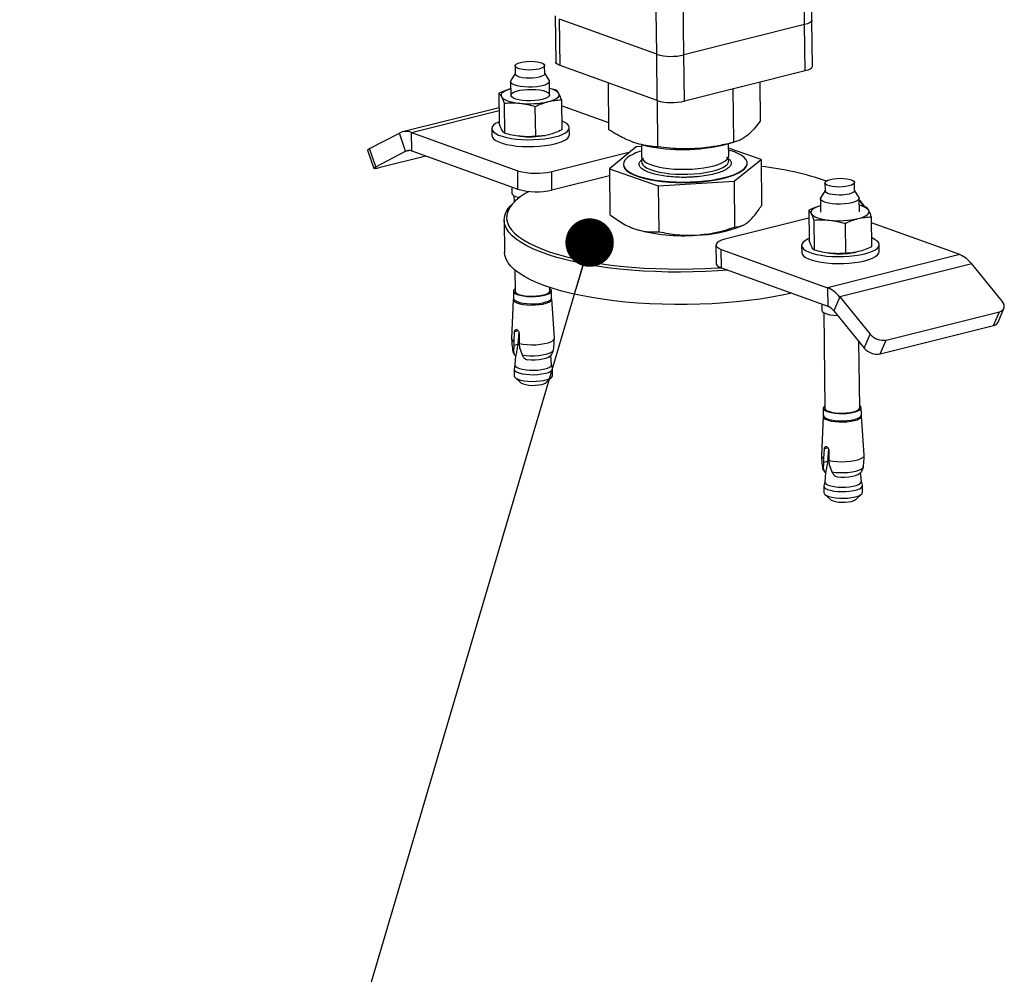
# Model space of a CAD drawing. Header units: millimetres. Extents: x 0 to 841, y 0 to 594.
# Tile 45 of 177: x 283 to 304, y 30 to 49. Entities that reach past the tile are written whole.
import ezdxf

# ---------------------------------------------------------------- set-up
doc = ezdxf.new("R2010")
doc.units = ezdxf.units.MM
doc.layers.add('NOTES', color=6, linetype='Continuous')
doc.layers.add('TRAIT-FORT', color=4, linetype='Continuous', lineweight=25)
doc.dimstyles.new('SLDDIMSTYLE2', dxfattribs={"dimtxt": 0.18, "dimasz": 1, "dimexe": 0, "dimexo": 0.0625, "dimgap": 0, "dimtad": 0, "dimtih": 1, "dimtoh": 1, "dimdec": 0, "dimrnd": 1e-09, "dimzin": 0, "dimdsep": 46, "dimtxsty": 'Standard', "dimblk1": 'DOT', "dimblk2": 'DOT', "dimsah": 1, "dimcen": 0.09, "dimadec": 0, "dimazin": 0, "dimtfac": 1, "dimtdec": 0, "dimtofl": 0, "dimtmove": 0, "dimatfit": 3, "dimldrblk": 'DOT', "dimfxl": 1, "dimfrac": 2, "dimtolj": 1, "dimtzin": 0, "dimarcsym": 0})

# ---------------------------------------------------------------- blocks, each defined once
blk = doc.blocks.new('_Dot')
at = {"color": 0, "linetype": 'ByBlock', "lineweight": -2}
blk.add_line((-0.5, 0), (-1, 0), dxfattribs=at)
at = {"color": 0, "linetype": 'ByBlock', "const_width": 0.5}
blk.add_lwpolyline([(-0.25, 0, 1), (0.25, 0, 1)], format="xyb", close=True, dxfattribs=at)

msp = doc.modelspace()

# ---------------------------------------------------------------- linework, layer by layer
at = {"layer": 'TRAIT-FORT', "color": 4, "linetype": 'Continuous', "lineweight": 25}
for p, q in [((299.629, 49.103), (299.315, 76.473)), ((299.778, 49.198), (299.466, 76.465)), ((297.136, 48.479), (296.822, 75.842)), ((294.479, 49.287), (294.49, 48.332)), ((296.574, 48.491), (294.568, 49.213)), ((294.579, 48.259), (294.568, 49.213)), ((296.574, 48.491), (296.563, 49.389)), ((299.789, 48.243), (299.778, 49.198)), ((299.629, 49.103), (297.136, 48.479)), ((299.64, 48.148), (299.629, 49.103)), ((296.585, 47.537), (296.574, 48.491)), ((297.147, 47.525), (297.136, 48.479)), ((293.651, 48.253), (293.653, 48.086)), ((294.263, 48.093), (294.261, 48.26)), ((296.585, 47.537), (294.579, 48.259)), ((293.653, 48.094), (293.566, 47.948)), ((294.353, 47.958), (294.263, 48.101)), ((299.64, 48.148), (297.147, 47.525)), ((293.56, 47.927), (293.563, 47.645)), ((294.363, 47.655), (294.36, 47.936)), ((294.503, 47.753), (294.362, 47.789)), ((295.589, 46.935), (295.577, 47.899)), ((298.164, 46.675), (298.151, 47.776)), ((298.72, 47.124), (298.711, 47.916)), ((293.318, 47.686), (293.325, 47.067)), ((293.321, 47.389), (291.327, 46.891)), ((293.424, 47.483), (293.431, 46.864)), ((294.077, 46.797), (294.069, 47.416)), ((294.609, 47.551), (294.616, 46.932)), ((295.587, 47.075), (294.611, 47.426)), ((296.599, 46.58), (296.588, 47.536)), ((291.512, 46.878), (293.322, 47.331)), ((293.171, 46.958), (293.173, 46.815)), ((294.773, 46.833), (294.771, 46.977)), ((290.649, 46.544), (291.263, 46.866)), ((291.392, 46.49), (291.263, 46.866)), ((291.512, 46.878), (293.706, 46.089)), ((291.517, 46.496), (291.512, 46.878)), ((294.269, 46.815), (294.272, 46.816)), ((296.154, 46.58), (295.598, 46.131)), ((296.259, 46.586), (296.154, 46.58)), ((296.259, 46.629), (296.262, 46.376)), ((296.268, 46.625), (296.358, 46.604)), ((297.961, 46.622), (298.167, 46.676)), ((298.062, 46.397), (298.059, 46.648)), ((298.729, 46.32), (298.06, 46.555)), ((290.607, 46.511), (290.736, 46.135)), ((290.778, 46.168), (290.649, 46.544)), ((290.778, 46.168), (291.392, 46.49)), ((291.812, 46.39), (290.838, 46.146)), ((291.392, 46.49), (291.458, 46.507)), ((291.517, 46.496), (293.711, 45.707)), ((294.409, 46.073), (296.027, 46.478)), ((295.886, 46.221), (295.886, 46.211)), ((298.173, 45.871), (298.729, 46.32)), ((298.441, 46.24), (298.441, 46.25)), ((298.729, 46.32), (298.74, 45.373)), ((293.711, 45.707), (293.706, 46.089)), ((294.413, 45.692), (294.409, 46.073)), ((294.413, 45.692), (295.599, 45.988)), ((295.598, 46.131), (296.608, 45.777)), ((295.598, 46.131), (295.609, 45.184)), ((293.585, 45.752), (293.586, 45.627)), ((296.608, 45.777), (298.173, 45.871)), ((296.608, 45.777), (296.619, 44.83)), ((298.173, 45.871), (298.184, 44.924)), ((300.047, 45.839), (300.049, 45.672)), ((300.659, 45.679), (300.657, 45.846)), ((293.627, 45.575), (293.629, 45.439)), ((300.049, 45.68), (299.962, 45.535)), ((300.749, 45.544), (300.659, 45.687)), ((293.657, 45.465), (293.61, 45.421)), ((299.956, 45.513), (299.959, 45.232)), ((300.759, 45.241), (300.756, 45.523)), ((300.899, 45.34), (300.757, 45.375)), ((299.713, 45.273), (299.72, 44.654)), ((301.005, 45.137), (301.012, 44.518)), ((293.427, 45.071), (293.434, 44.402)), ((296.013, 44.93), (296.021, 44.927)), ((296.021, 44.927), (296.115, 44.89)), ((299.715, 45.108), (297.984, 44.675)), ((298.335, 44.953), (298.361, 44.966)), ((299.819, 45.07), (299.826, 44.451)), ((300.465, 45.002), (300.472, 44.383)), ((302.829, 44.357), (301.006, 45.013)), ((297.798, 44.556), (297.802, 44.174)), ((299.567, 44.545), (299.568, 44.402)), ((301.168, 44.42), (301.167, 44.563)), ((297.908, 44.464), (300.102, 43.675)), ((297.912, 44.083), (297.908, 44.464)), ((302.829, 44.357), (300.102, 43.675)), ((300.664, 44.402), (300.668, 44.403)), ((303.08, 44.165), (300.353, 43.483)), ((303.707, 43.396), (303.08, 44.165)), ((293.645, 44.039), (293.65, 43.603)), ((297.912, 44.083), (300.106, 43.293)), ((293.617, 43.603), (293.619, 43.455)), ((294.37, 43.612), (294.369, 43.678)), ((294.404, 43.464), (294.402, 43.612)), ((300.102, 43.675), (300.106, 43.293)), ((293.614, 43.433), (293.579, 42.626)), ((294.463, 42.636), (294.409, 43.442)), ((299.981, 43.338), (299.982, 43.213)), ((300.353, 43.483), (300.232, 43.197)), ((300.353, 43.483), (300.98, 42.714)), ((300.023, 43.162), (300.045, 41.19)), ((300.232, 43.197), (300.859, 42.428)), ((301.312, 42.595), (303.649, 43.179)), ((303.528, 42.893), (303.649, 43.179)), ((303.621, 42.964), (303.742, 43.249)), ((301.19, 42.309), (303.528, 42.893)), ((293.63, 42.563), (293.641, 42.763)), ((293.716, 42.782), (293.641, 42.763)), ((293.726, 42.761), (293.707, 42.5)), ((293.733, 42.73), (293.735, 42.525)), ((300.859, 42.428), (300.98, 42.714)), ((293.625, 42.35), (293.632, 42.481)), ((293.632, 42.481), (293.63, 42.563)), ((293.707, 42.5), (293.632, 42.481)), ((293.735, 42.525), (293.743, 42.441)), ((300.765, 41.198), (300.749, 42.562)), ((301.19, 42.309), (301.312, 42.595)), ((293.651, 42.278), (293.668, 42.282)), ((293.664, 42.27), (293.651, 42.278)), ((293.668, 42.282), (293.664, 42.27)), ((293.743, 42.441), (293.794, 42.289)), ((294.406, 42.092), (294.39, 42.277)), ((293.648, 42.086), (293.631, 42.001)), ((293.66, 42.272), (293.648, 42.083)), ((293.87, 42.199), (293.903, 42.184)), ((294.425, 42.01), (294.405, 42.094)), ((293.631, 41.994), (293.632, 41.856)), ((294.427, 41.865), (294.425, 42.003)), ((293.652, 41.819), (293.772, 41.713)), ((294.29, 41.719), (294.408, 41.828)), ((300.013, 41.189), (300.014, 41.042)), ((300.799, 41.051), (300.798, 41.198)), ((300.009, 41.02), (299.974, 40.212)), ((300.858, 40.222), (300.805, 41.029)), ((300.025, 40.149), (300.037, 40.35)), ((300.112, 40.368), (300.037, 40.35)), ((300.122, 40.347), (300.103, 40.087)), ((300.129, 40.317), (300.131, 40.111)), ((300.021, 39.936), (300.027, 40.068)), ((300.027, 40.068), (300.025, 40.149)), ((300.103, 40.087), (300.027, 40.068)), ((300.131, 40.111), (300.138, 40.028)), ((300.056, 39.859), (300.044, 39.67)), ((300.047, 39.865), (300.063, 39.869)), ((300.06, 39.856), (300.047, 39.865)), ((300.063, 39.869), (300.06, 39.856)), ((300.138, 40.028), (300.19, 39.875)), ((300.801, 39.678), (300.785, 39.864)), ((300.044, 39.672), (300.027, 39.588)), ((300.266, 39.786), (300.299, 39.77)), ((300.82, 39.597), (300.801, 39.681)), ((300.026, 39.58), (300.028, 39.443)), ((300.823, 39.452), (300.821, 39.589)), ((300.048, 39.406), (300.168, 39.3)), ((300.686, 39.305), (300.803, 39.415))]:
    msp.add_line(p, q, dxfattribs=at)
at = {"layer": 'TRAIT-FORT', "color": 4, "linetype": 'Continuous', "lineweight": 25, "flags": 128}
for points in [[(299.778, 49.198), (299.776, 49.184), (299.76, 49.161), (299.729, 49.139), (299.685, 49.12), (299.629, 49.103)], [(299.778, 49.198), (299.776, 49.184), (299.76, 49.161), (299.729, 49.139), (299.685, 49.12), (299.629, 49.103)], [(293.765, 48.325), (293.828, 48.337), (293.897, 48.345), (293.971, 48.347), (294.043, 48.344), (294.111, 48.336), (294.169, 48.323), (294.215, 48.307), (294.246, 48.287), (294.26, 48.266), (294.257, 48.244), (294.236, 48.223), (294.199, 48.204), (294.148, 48.187), (294.085, 48.175), (294.015, 48.168), (293.942, 48.165), (293.869, 48.168), (293.802, 48.176), (293.743, 48.189), (293.697, 48.206), (293.666, 48.225), (293.652, 48.246), (293.656, 48.268), (293.677, 48.29), (293.714, 48.309), (293.765, 48.325)], [(294.579, 48.259), (294.536, 48.278), (294.507, 48.299), (294.492, 48.322), (294.49, 48.332)], [(299.789, 48.243), (299.787, 48.23), (299.771, 48.207), (299.74, 48.185), (299.696, 48.165), (299.64, 48.148)], [(294.149, 48.02), (294.087, 48.008), (294.017, 48.001), (293.944, 47.998), (293.871, 48.001), (293.804, 48.009), (293.745, 48.022), (293.699, 48.038), (293.668, 48.058), (293.654, 48.079), (293.653, 48.086)], [(294.263, 48.093), (294.259, 48.077), (294.238, 48.056), (294.201, 48.037), (294.149, 48.02)], [(293.562, 47.779), (293.529, 47.769), (293.479, 47.751), (293.437, 47.73), (293.404, 47.709), (293.38, 47.686), (293.367, 47.663), (293.363, 47.64), (293.37, 47.616)], [(294.353, 47.958), (294.358, 47.946), (294.356, 47.92), (294.335, 47.895), (294.297, 47.871), (294.243, 47.85), (294.175, 47.834), (294.098, 47.821), (294.014, 47.814), (293.928, 47.813), (293.843, 47.817), (293.763, 47.826), (293.693, 47.84), (293.635, 47.859), (293.593, 47.881), (293.567, 47.905), (293.56, 47.931), (293.566, 47.948)], [(294.212, 47.56), (294.14, 47.546), (294.059, 47.536), (293.974, 47.532), (293.888, 47.533), (293.806, 47.54), (293.731, 47.552), (293.667, 47.568), (293.617, 47.588), (293.583, 47.611), (293.567, 47.636), (293.569, 47.662), (293.59, 47.687), (293.628, 47.71), (293.682, 47.731), (293.749, 47.748), (293.826, 47.76), (293.91, 47.767), (293.995, 47.768), (294.08, 47.764), (294.159, 47.755), (294.229, 47.741), (294.286, 47.723), (294.328, 47.701), (294.353, 47.677), (294.36, 47.651), (294.349, 47.626), (294.319, 47.601), (294.273, 47.579), (294.212, 47.56)], [(293.37, 47.616), (293.387, 47.594), (293.414, 47.572), (293.45, 47.552), (293.496, 47.533), (293.549, 47.516), (293.609, 47.502), (293.675, 47.49), (293.746, 47.481)], [(294.339, 47.515), (294.397, 47.531), (294.448, 47.55), (294.49, 47.57), (294.523, 47.591), (294.546, 47.614), (294.56, 47.637), (294.563, 47.66), (294.556, 47.684)], [(293.324, 47.101), (293.308, 47.094), (293.249, 47.063), (293.206, 47.029), (293.179, 46.994), (293.171, 46.958), (293.181, 46.923), (293.208, 46.888), (293.252, 46.856), (293.312, 46.826), (293.387, 46.799), (293.475, 46.776), (293.574, 46.757), (293.682, 46.742), (293.796, 46.733), (293.915, 46.729), (294.034, 46.731), (294.152, 46.737), (294.266, 46.749), (294.374, 46.766), (294.473, 46.787)], [(294.473, 46.787), (294.56, 46.812), (294.634, 46.841), (294.693, 46.873), (294.736, 46.906), (294.763, 46.941), (294.771, 46.977), (294.761, 47.012), (294.734, 47.047), (294.69, 47.079), (294.63, 47.11), (294.614, 47.116)], [(293.173, 46.815), (293.173, 46.815), (293.182, 46.78), (293.209, 46.745), (293.254, 46.713), (293.314, 46.682), (293.388, 46.656), (293.476, 46.632), (293.576, 46.613), (293.683, 46.599), (293.798, 46.59), (293.916, 46.586), (294.036, 46.588), (294.154, 46.594), (294.268, 46.606), (294.376, 46.623), (294.474, 46.644)], [(294.474, 46.644), (294.561, 46.669), (294.635, 46.698), (294.695, 46.729), (294.738, 46.763), (294.764, 46.798), (294.773, 46.833)], [(290.607, 46.511), (290.607, 46.513), (290.612, 46.521), (290.626, 46.531), (290.649, 46.544)], [(295.966, 46.356), (295.922, 46.312), (295.895, 46.268), (295.886, 46.223), (295.895, 46.178), (295.921, 46.134), (295.965, 46.091), (296.025, 46.05), (296.102, 46.012), (296.194, 45.977), (296.299, 45.946), (296.417, 45.919), (296.544, 45.896), (296.681, 45.878), (296.824, 45.865), (296.972, 45.857), (297.123, 45.854), (297.274, 45.857), (297.424, 45.865), (297.57, 45.879), (297.71, 45.897), (297.843, 45.92), (297.966, 45.948), (298.078, 45.979), (298.178, 46.014), (298.262, 46.053), (298.332, 46.093), (298.385, 46.136), (298.421, 46.18), (298.439, 46.225), (298.439, 46.27), (298.421, 46.315), (298.386, 46.358), (298.333, 46.4), (298.265, 46.44), (298.18, 46.476), (298.082, 46.509), (298.06, 46.516)], [(296.262, 46.376), (296.263, 46.36), (296.28, 46.324), (296.314, 46.288), (296.363, 46.254), (296.429, 46.223), (296.509, 46.195), (296.602, 46.171), (296.705, 46.151), (296.817, 46.135), (296.936, 46.124), (297.06, 46.119), (297.185, 46.119), (297.31, 46.123), (297.433, 46.133), (297.549, 46.148), (297.658, 46.168), (297.758, 46.192), (297.846, 46.219), (297.921, 46.25), (297.981, 46.284), (298.024, 46.319), (298.052, 46.356), (298.062, 46.393), (298.062, 46.397)], [(296.301, 46.351), (296.278, 46.323), (296.264, 46.285), (296.267, 46.248), (296.288, 46.211), (296.326, 46.176), (296.38, 46.143), (296.449, 46.112), (296.532, 46.085), (296.628, 46.062), (296.734, 46.043), (296.848, 46.028)], [(296.848, 46.028), (296.968, 46.019), (297.092, 46.015), (297.218, 46.016), (297.342, 46.022), (297.463, 46.033), (297.578, 46.05), (297.685, 46.07), (297.782, 46.095), (297.867, 46.124), (297.938, 46.155), (297.994, 46.189), (298.034, 46.225), (298.057, 46.262), (298.063, 46.299), (298.05, 46.337), (298.022, 46.371)], [(290.838, 46.146), (290.803, 46.138), (290.774, 46.133), (290.753, 46.131), (290.74, 46.133), (290.736, 46.137), (290.741, 46.145), (290.756, 46.155), (290.778, 46.168)], [(295.886, 46.211), (295.895, 46.168), (295.921, 46.124), (295.965, 46.081), (296.025, 46.041), (296.103, 46.003), (296.194, 45.968), (296.299, 45.936), (296.417, 45.909), (296.544, 45.886), (296.681, 45.868), (296.824, 45.855), (296.972, 45.847), (297.123, 45.845), (297.275, 45.848), (297.424, 45.856), (297.57, 45.869), (297.71, 45.888), (297.843, 45.911), (297.966, 45.938), (298.078, 45.97), (298.178, 46.005), (298.262, 46.043), (298.332, 46.084), (298.385, 46.126), (298.421, 46.171), (298.439, 46.216), (298.441, 46.24)], [(300.543, 45.774), (300.481, 45.762), (300.411, 45.754), (300.337, 45.752), (300.265, 45.755), (300.198, 45.763), (300.139, 45.775), (300.093, 45.792), (300.062, 45.811), (300.048, 45.833), (300.051, 45.855), (300.072, 45.876), (300.109, 45.895), (300.161, 45.911), (300.223, 45.924), (300.293, 45.931), (300.366, 45.934), (300.439, 45.931), (300.506, 45.923), (300.565, 45.91), (300.611, 45.893), (300.642, 45.874), (300.656, 45.852), (300.653, 45.831), (300.631, 45.809), (300.594, 45.79), (300.543, 45.774)], [(293.941, 45.662), (293.862, 45.617), (293.756, 45.547), (293.667, 45.474), (293.594, 45.401), (293.539, 45.326), (293.501, 45.25), (293.48, 45.174), (293.477, 45.098), (293.492, 45.022), (293.524, 44.947), (293.573, 44.873), (293.64, 44.8), (293.723, 44.729), (293.823, 44.66), (293.939, 44.594), (294.071, 44.53), (294.217, 44.469), (294.377, 44.411), (294.55, 44.357), (294.737, 44.307), (294.934, 44.261), (295.143, 44.219), (295.361, 44.182), (295.588, 44.149), (295.822, 44.122), (296.063, 44.099), (296.309, 44.081), (296.559, 44.068), (296.812, 44.061), (297.067, 44.059), (297.322, 44.062), (297.577, 44.07), (297.83, 44.083), (297.899, 44.088)], [(293.586, 45.627), (293.593, 45.605), (293.619, 45.58), (293.662, 45.558), (293.719, 45.54), (293.739, 45.535)], [(300.606, 45.428), (300.533, 45.413), (300.452, 45.403), (300.367, 45.399), (300.28, 45.4), (300.198, 45.407), (300.122, 45.419), (300.058, 45.435), (300.008, 45.456), (299.973, 45.479), (299.957, 45.504), (299.959, 45.53), (299.962, 45.535)], [(300.659, 45.679), (300.655, 45.663), (300.633, 45.642), (300.596, 45.623), (300.545, 45.607), (300.483, 45.595), (300.413, 45.587), (300.339, 45.585), (300.267, 45.588), (300.199, 45.596), (300.141, 45.608), (300.095, 45.625), (300.064, 45.644), (300.05, 45.666), (300.049, 45.672)], [(300.749, 45.544), (300.755, 45.519), (300.744, 45.493), (300.714, 45.469), (300.667, 45.447), (300.606, 45.428)], [(298.042, 44.036), (297.839, 44.021), (297.583, 44.007), (297.325, 43.999), (297.066, 43.996), (296.808, 43.998), (296.551, 44.006), (296.298, 44.019), (296.048, 44.037), (295.804, 44.06), (295.567, 44.088), (295.337, 44.121), (295.116, 44.159), (294.905, 44.201), (294.704, 44.248), (294.515, 44.299), (294.34, 44.353), (294.177, 44.412), (294.029, 44.473), (293.896, 44.538), (293.779, 44.606), (293.677, 44.676), (293.593, 44.748), (293.525, 44.821), (293.474, 44.897), (293.442, 44.973), (293.427, 45.05), (293.43, 45.127), (293.451, 45.204), (293.49, 45.28), (293.547, 45.356), (293.61, 45.421)], [(299.957, 45.365), (299.925, 45.355), (299.875, 45.337), (299.832, 45.317), (299.799, 45.295), (299.776, 45.273), (299.762, 45.25), (299.759, 45.226), (299.766, 45.203)], [(300.837, 45.357), (300.806, 45.413), (300.756, 45.476)], [(299.766, 45.203), (299.783, 45.18), (299.81, 45.159), (299.846, 45.138), (299.891, 45.12), (299.944, 45.103), (300.005, 45.089), (300.071, 45.077), (300.142, 45.068)], [(300.735, 45.101), (300.793, 45.118), (300.843, 45.136), (300.885, 45.156), (300.918, 45.178), (300.942, 45.2), (300.955, 45.223), (300.959, 45.247), (300.952, 45.27)], [(297.984, 44.675), (297.914, 44.653), (297.859, 44.629), (297.82, 44.602), (297.8, 44.573), (297.8, 44.544), (297.818, 44.515), (297.854, 44.488), (297.908, 44.464)], [(299.72, 44.687), (299.704, 44.68), (299.644, 44.649), (299.601, 44.615), (299.575, 44.58), (299.567, 44.545), (299.576, 44.509), (299.603, 44.475), (299.647, 44.442), (299.708, 44.412), (299.783, 44.385), (299.871, 44.362), (299.969, 44.343), (300.078, 44.329), (300.192, 44.32), (300.31, 44.316), (300.43, 44.317), (300.548, 44.324), (300.662, 44.336), (300.77, 44.352), (300.868, 44.374), (300.955, 44.399), (301.029, 44.428), (301.089, 44.459), (301.132, 44.493), (301.158, 44.528), (301.167, 44.563), (301.157, 44.599), (301.13, 44.633), (301.086, 44.666), (301.026, 44.696), (301.01, 44.702)], [(299.366, 43.56), (299.168, 43.518), (298.944, 43.477), (298.711, 43.441), (298.471, 43.41), (298.225, 43.383), (297.974, 43.362), (297.719, 43.345), (297.462, 43.334), (297.203, 43.329), (296.945, 43.328), (296.687, 43.333), (296.431, 43.343), (296.18, 43.359), (295.933, 43.379), (295.692, 43.405), (295.458, 43.436), (295.233, 43.471), (295.017, 43.511), (294.811, 43.556), (294.616, 43.605), (294.434, 43.657), (294.264, 43.714), (294.109, 43.774), (293.968, 43.837), (293.843, 43.903), (293.733, 43.972), (293.64, 44.043), (293.564, 44.116), (293.505, 44.191), (293.464, 44.266), (293.44, 44.343), (293.434, 44.402)], [(299.568, 44.402), (299.568, 44.401), (299.578, 44.366), (299.605, 44.332), (299.649, 44.299), (299.709, 44.269), (299.784, 44.242), (299.872, 44.219), (299.971, 44.2), (300.079, 44.186), (300.194, 44.176), (300.312, 44.172), (300.431, 44.174), (300.55, 44.181), (300.664, 44.192), (300.771, 44.209), (300.87, 44.23), (300.957, 44.256), (301.031, 44.284), (301.091, 44.316), (301.134, 44.35), (301.16, 44.385), (301.168, 44.42)], [(297.802, 44.174), (297.804, 44.162), (297.822, 44.133), (297.859, 44.107), (297.912, 44.083)], [(293.649, 43.65), (293.628, 43.632), (293.617, 43.607), (293.624, 43.581), (293.649, 43.558), (293.691, 43.536), (293.747, 43.518), (293.816, 43.504), (293.895, 43.495), (293.978, 43.491), (294.063, 43.492), (294.145, 43.499), (294.221, 43.511), (294.287, 43.528), (294.341, 43.548), (294.378, 43.571), (294.399, 43.596), (294.401, 43.621), (294.384, 43.646), (294.369, 43.658)], [(293.65, 43.603), (293.65, 43.603), (293.659, 43.58), (293.686, 43.557), (293.729, 43.537), (293.786, 43.521), (293.855, 43.509), (293.931, 43.502), (294.011, 43.5), (294.091, 43.504), (294.167, 43.513), (294.235, 43.526), (294.292, 43.544), (294.334, 43.565), (294.361, 43.588), (294.37, 43.612)], [(293.614, 43.433), (293.621, 43.409), (293.646, 43.385), (293.688, 43.363), (293.746, 43.345), (293.816, 43.331), (293.895, 43.321), (293.979, 43.317), (294.065, 43.319), (294.149, 43.326), (294.226, 43.338), (294.293, 43.355), (294.347, 43.376), (294.385, 43.399), (294.406, 43.424), (294.409, 43.442)], [(293.619, 43.455), (293.626, 43.434), (293.651, 43.41), (293.692, 43.388), (293.749, 43.37), (293.818, 43.356), (293.896, 43.347), (293.98, 43.343), (294.064, 43.344), (294.147, 43.351), (294.223, 43.363), (294.289, 43.38), (294.342, 43.4), (294.38, 43.423), (294.4, 43.448), (294.404, 43.464)], [(303.649, 43.179), (303.685, 43.192), (303.713, 43.21), (303.734, 43.234), (303.747, 43.263), (303.75, 43.294), (303.745, 43.328), (303.73, 43.362), (303.707, 43.396)], [(299.982, 43.213), (299.983, 43.204), (300, 43.179), (300.034, 43.155), (300.084, 43.135), (300.149, 43.118), (300.224, 43.107), (300.307, 43.1), (300.312, 43.1)], [(293.735, 42.525), (293.813, 42.51), (293.9, 42.501), (293.992, 42.497), (294.085, 42.499), (294.176, 42.507), (294.26, 42.52), (294.333, 42.539), (294.392, 42.561), (294.434, 42.586), (294.458, 42.613), (294.463, 42.636)], [(293.599, 42.388), (293.603, 42.375), (293.625, 42.35)], [(293.794, 42.289), (293.873, 42.278), (293.958, 42.272), (294.046, 42.272), (294.133, 42.277), (294.216, 42.287), (294.29, 42.302), (294.352, 42.321), (294.4, 42.344), (294.433, 42.368), (294.447, 42.394), (294.448, 42.398)], [(293.648, 42.083), (293.649, 42.072), (293.665, 42.048), (293.697, 42.026), (293.745, 42.007), (293.806, 41.991), (293.878, 41.98), (293.956, 41.973), (294.038, 41.972), (294.119, 41.976), (294.195, 41.986), (294.265, 42)], [(294.366, 42.254), (294.334, 42.233), (294.283, 42.214), (294.219, 42.198), (294.145, 42.186), (294.065, 42.18), (293.983, 42.179), (293.903, 42.184)], [(294.265, 42), (294.322, 42.017), (294.367, 42.038), (294.395, 42.062), (294.406, 42.086), (294.406, 42.092)], [(293.631, 42.001), (293.632, 41.984), (293.648, 41.959), (293.682, 41.936), (293.732, 41.916), (293.796, 41.9), (293.871, 41.888), (293.953, 41.881), (294.039, 41.88), (294.124, 41.884), (294.205, 41.894), (294.277, 41.909)], [(294.277, 41.909), (294.338, 41.927), (294.384, 41.949), (294.414, 41.974), (294.425, 41.999), (294.425, 42.01)], [(293.632, 41.856), (293.639, 41.834), (293.665, 41.81), (293.707, 41.788), (293.764, 41.77), (293.834, 41.756), (293.913, 41.746), (293.997, 41.742), (294.083, 41.744), (294.167, 41.751), (294.244, 41.763), (294.311, 41.78), (294.365, 41.8), (294.402, 41.824), (294.423, 41.849), (294.427, 41.865)], [(293.772, 41.713), (293.782, 41.706), (293.819, 41.688), (293.87, 41.674), (293.933, 41.665), (294.002, 41.66), (294.072, 41.662), (294.141, 41.668), (294.202, 41.68)], [(300.045, 41.236), (300.037, 41.23), (300.016, 41.206), (300.014, 41.18), (300.03, 41.156), (300.064, 41.133), (300.113, 41.113), (300.176, 41.097), (300.25, 41.085), (300.331, 41.078), (300.416, 41.077), (300.5, 41.082), (300.58, 41.091), (300.651, 41.105)], [(300.045, 41.19), (300.045, 41.19), (300.055, 41.166), (300.081, 41.144), (300.125, 41.124), (300.182, 41.108), (300.25, 41.096), (300.327, 41.088), (300.407, 41.087), (300.487, 41.09), (300.563, 41.099), (300.631, 41.113)], [(300.631, 41.113), (300.687, 41.13), (300.73, 41.151), (300.756, 41.174), (300.765, 41.198)], [(300.651, 41.105), (300.711, 41.124), (300.757, 41.146), (300.786, 41.17), (300.797, 41.195), (300.79, 41.22), (300.766, 41.244), (300.765, 41.245)], [(300.009, 41.02), (300.011, 41.008), (300.027, 40.983), (300.061, 40.96), (300.111, 40.94), (300.175, 40.923), (300.25, 40.912), (300.332, 40.905), (300.418, 40.904), (300.503, 40.908), (300.584, 40.918), (300.657, 40.932)], [(300.014, 41.042), (300.016, 41.032), (300.032, 41.008), (300.065, 40.985), (300.115, 40.965), (300.178, 40.949), (300.252, 40.937), (300.333, 40.93), (300.417, 40.929), (300.502, 40.934), (300.581, 40.943), (300.653, 40.957)], [(300.653, 40.957), (300.713, 40.976), (300.758, 40.998), (300.788, 41.022), (300.799, 41.047), (300.799, 41.051)], [(300.657, 40.932), (300.717, 40.951), (300.764, 40.973), (300.793, 40.998), (300.805, 41.023), (300.805, 41.029)], [(300.131, 40.111), (300.208, 40.097), (300.295, 40.087), (300.387, 40.083), (300.481, 40.085), (300.572, 40.093), (300.655, 40.107), (300.728, 40.125), (300.787, 40.147), (300.83, 40.173), (300.854, 40.2), (300.858, 40.222)], [(299.995, 39.973), (299.999, 39.961), (300.021, 39.936)], [(300.19, 39.875), (300.269, 39.864), (300.354, 39.858), (300.442, 39.858), (300.529, 39.863), (300.611, 39.873), (300.685, 39.888), (300.748, 39.907), (300.796, 39.93), (300.828, 39.955), (300.843, 39.981), (300.843, 39.984)], [(300.299, 39.77), (300.379, 39.765), (300.461, 39.766), (300.541, 39.773), (300.615, 39.784), (300.679, 39.8), (300.729, 39.82), (300.763, 39.841)], [(300.044, 39.67), (300.05, 39.646), (300.074, 39.623), (300.115, 39.602), (300.17, 39.585), (300.236, 39.571), (300.312, 39.562), (300.392, 39.559), (300.474, 39.56), (300.553, 39.567), (300.627, 39.578), (300.691, 39.594), (300.742, 39.614), (300.778, 39.636), (300.798, 39.66), (300.801, 39.678)], [(300.027, 39.588), (300.026, 39.584), (300.033, 39.558), (300.058, 39.534), (300.101, 39.512), (300.158, 39.494), (300.228, 39.479), (300.307, 39.47), (300.392, 39.466), (300.477, 39.468), (300.561, 39.475), (300.638, 39.487), (300.705, 39.504), (300.759, 39.524), (300.797, 39.548), (300.817, 39.573), (300.82, 39.597)], [(300.028, 39.443), (300.029, 39.433), (300.045, 39.408), (300.079, 39.385), (300.129, 39.365), (300.193, 39.349), (300.268, 39.337), (300.35, 39.33), (300.436, 39.329), (300.521, 39.333), (300.602, 39.343), (300.674, 39.358)], [(300.674, 39.358), (300.735, 39.376), (300.781, 39.398), (300.811, 39.423), (300.823, 39.448), (300.823, 39.452)], [(300.168, 39.3), (300.177, 39.292), (300.214, 39.275), (300.266, 39.261), (300.328, 39.251), (300.397, 39.247), (300.468, 39.248), (300.536, 39.255), (300.597, 39.266), (300.646, 39.282), (300.681, 39.301), (300.686, 39.305)]]:
    msp.add_lwpolyline(points, dxfattribs=at)
at = {"layer": 'TRAIT-FORT', "color": 4, "linetype": 'Continuous', "lineweight": 25}
for centre, radius, start, end in [((296.878, 49.564), 1.115, 254.1443, 283.3619), ((294.311, 47.459), 0.332, 42.4257, 81.1835), ((293.942, 49.274), 1.804, 263.7734, 282.7195), ((296.889, 48.609), 1.115, 254.1443, 283.3619), ((291.401, 46.595), 0.304, 68.5557, 117.0134), ((293.951, 48.67), 1.881, 263.9957, 279.7331), ((297.118, 50.212), 3.687, 258.1043, 283.2128), ((291.461, 46.353), 0.153, 68.7566, 116.802), ((296.51, 45.587), 0.942, 105.4035, 125.2667), ((298.039, 39.946), 6.27, 71.0256, 83.6673), ((294.087, 47.427), 1.392, 254.1241, 283.3838), ((294.091, 47.045), 1.392, 254.1241, 283.3838), ((300.311, 45.002), 0.655, 31.7848, 47.2565), ((300.706, 45.046), 0.333, 42.4416, 81.1943), ((297.346, 47.375), 2.616, 271.2396, 292.209), ((300.337, 46.87), 1.813, 263.8223, 282.6706), ((297.112, 48.325), 3.577, 253.8114, 274.6637), ((300.346, 46.246), 1.872, 263.9821, 279.7883), ((302.603, 43.801), 0.6, 37.2935, 67.9084), ((299.876, 43.119), 0.6, 37.2935, 67.9084), ((299.993, 43.015), 0.3, 37.2992, 67.9092), ((303.505, 43.019), 0.128, 280.0396, 334.1685), ((301.25, 42.942), 0.353, 220.2783, 280.1249), ((293.65, 42.632), 0.0717, 184.8579, 253.6547), ((301.128, 42.657), 0.353, 220.2721, 280.131), ((294.169, 41.873), 0.196, 279.5268, 308.095), ((300.047, 40.219), 0.0732, 185.6461, 252.8664)]:
    msp.add_arc(centre, radius, start, end, dxfattribs=at)
for points, knots in [([(293.562, 47.777), (293.525, 47.767), (293.443, 47.743), (293.363, 47.706), (293.318, 47.686)], [0, 0, 0, 0, 0.44559, 1, 1, 1, 1]), ([(293.318, 47.686), (293.326, 47.678), (293.344, 47.663), (293.362, 47.632), (293.37, 47.616)], [0, 0, 0, 0, 0.4982007, 1, 1, 1, 1]), ([(293.37, 47.616), (293.379, 47.598), (293.397, 47.561), (293.415, 47.509), (293.424, 47.483)], [0, 0, 0, 0, 0.496897, 1, 1, 1, 1]), ([(294.556, 47.684), (294.547, 47.699), (294.53, 47.73), (294.512, 47.745), (294.503, 47.753)], [0, 0, 0, 0, 0.49683, 1, 1, 1, 1]), ([(294.609, 47.551), (294.6, 47.576), (294.583, 47.628), (294.565, 47.665), (294.556, 47.684)], [0, 0, 0, 0, 0.498337, 1, 1, 1, 1]), ([(293.424, 47.483), (293.477, 47.487), (293.584, 47.494), (293.692, 47.485), (293.746, 47.481)], [0, 0, 0, 0, 0.498337, 1, 1, 1, 1]), ([(293.746, 47.481), (293.8, 47.474), (293.909, 47.459), (294.016, 47.43), (294.069, 47.416)], [0, 0, 0, 0, 0.4987836, 1, 1, 1, 1]), ([(294.069, 47.416), (294.114, 47.436), (294.203, 47.476), (294.294, 47.502), (294.339, 47.515)], [0, 0, 0, 0, 0.498171, 1, 1, 1, 1]), ([(294.339, 47.515), (294.384, 47.525), (294.475, 47.544), (294.564, 47.548), (294.609, 47.551)], [0, 0, 0, 0, 0.497842, 1, 1, 1, 1]), ([(293.378, 46.934), (293.369, 46.952), (293.351, 46.99), (293.334, 47.041), (293.325, 47.067)], [0, 0, 0, 0, 0.4987901, 1, 1, 1, 1]), ([(298.72, 47.124), (298.683, 47.075), (298.613, 46.983), (298.51, 46.873), (298.419, 46.795), (298.334, 46.74), (298.251, 46.7), (298.194, 46.684), (298.164, 46.675)], [0, 0, 0, 0, 0.202049, 0.382804, 0.5555, 0.693155, 0.839086, 1, 1, 1, 1]), ([(293.431, 46.864), (293.422, 46.872), (293.405, 46.888), (293.387, 46.919), (293.378, 46.934)], [0, 0, 0, 0, 0.498337, 1, 1, 1, 1]), ([(293.754, 46.799), (293.7, 46.806), (293.592, 46.82), (293.485, 46.85), (293.431, 46.864)], [0, 0, 0, 0, 0.496903, 1, 1, 1, 1]), ([(294.077, 46.797), (294.023, 46.793), (293.917, 46.786), (293.808, 46.795), (293.754, 46.799)], [0, 0, 0, 0, 0.4982007, 1, 1, 1, 1]), ([(294.347, 46.832), (294.302, 46.823), (294.211, 46.803), (294.122, 46.799), (294.077, 46.797)], [0, 0, 0, 0, 0.497713, 1, 1, 1, 1]), ([(294.616, 46.932), (294.572, 46.911), (294.483, 46.871), (294.392, 46.845), (294.347, 46.832)], [0, 0, 0, 0, 0.498035, 1, 1, 1, 1]), ([(296.599, 46.58), (296.531, 46.585), (296.404, 46.595), (296.216, 46.634), (296.05, 46.689), (295.895, 46.757), (295.745, 46.836), (295.642, 46.901), (295.589, 46.935)], [0, 0, 0, 0, 0.202206, 0.382842, 0.555545, 0.693157, 0.838717, 1, 1, 1, 1]), ([(298.164, 46.675), (298.06, 46.65), (297.862, 46.602), (297.572, 46.559), (297.313, 46.539), (297.074, 46.539), (296.841, 46.551), (296.682, 46.57), (296.599, 46.58)], [0, 0, 0, 0, 0.201985, 0.382748, 0.555353, 0.693032, 0.838804, 1, 1, 1, 1]), ([(298.044, 46.348), (298.061, 46.334), (298.09, 46.312), (298.108, 46.279), (298.116, 46.242), (298.107, 46.196), (298.071, 46.162), (298.053, 46.146)], [0, 0, 0, 0, 0.209423, 0.347526, 0.48543, 0.7505, 1, 1, 1, 1]), ([(296.831, 45.967), (296.778, 45.973), (296.668, 45.986), (296.521, 46.018), (296.392, 46.059), (296.293, 46.108), (296.241, 46.154), (296.218, 46.191), (296.21, 46.229), (296.22, 46.274), (296.256, 46.308), (296.274, 46.325)], [0, 0, 0, 0, 0.116294, 0.240118, 0.368347, 0.499818, 0.631302, 0.695709, 0.760022, 0.883642, 1, 1, 1, 1]), ([(298.053, 46.146), (298.03, 46.129), (297.982, 46.096), (297.871, 46.051), (297.729, 46.011), (297.56, 45.98), (297.405, 45.963), (297.278, 45.955), (297.214, 45.953), (297.182, 45.952)], [0, 0, 0, 0, 0.153311, 0.315824, 0.485061, 0.657925, 0.830852, 0.915195, 1, 1, 1, 1]), ([(297.182, 45.952), (297.12, 45.952), (297, 45.952), (296.886, 45.962), (296.831, 45.967)], [0, 0, 0, 0, 0.5152, 1, 1, 1, 1]), ([(298.463, 45.031), (298.51, 45.075), (298.604, 45.163), (298.694, 45.303), (298.74, 45.373)], [0, 0, 0, 0, 0.494269, 1, 1, 1, 1]), ([(299.957, 45.364), (299.921, 45.353), (299.839, 45.33), (299.758, 45.293), (299.713, 45.273)], [0, 0, 0, 0, 0.445891, 1, 1, 1, 1]), ([(300.952, 45.27), (300.943, 45.285), (300.925, 45.316), (300.908, 45.332), (300.899, 45.34)], [0, 0, 0, 0, 0.498316, 1, 1, 1, 1]), ([(295.609, 45.184), (295.691, 45.123), (295.815, 45.032), (295.985, 44.94), (296.072, 44.907), (296.115, 44.89)], [0, 0, 0, 0, 0.495705, 0.74775, 1, 1, 1, 1]), ([(299.713, 45.273), (299.722, 45.265), (299.739, 45.249), (299.757, 45.218), (299.766, 45.203)], [0, 0, 0, 0, 0.4977971, 1, 1, 1, 1]), ([(299.766, 45.203), (299.775, 45.184), (299.793, 45.147), (299.81, 45.096), (299.819, 45.07)], [0, 0, 0, 0, 0.49784, 1, 1, 1, 1]), ([(300.735, 45.101), (300.78, 45.111), (300.87, 45.13), (300.96, 45.135), (301.005, 45.137)], [0, 0, 0, 0, 0.497842, 1, 1, 1, 1]), ([(301.005, 45.137), (300.996, 45.163), (300.978, 45.214), (300.961, 45.251), (300.952, 45.27)], [0, 0, 0, 0, 0.4982687, 1, 1, 1, 1]), ([(297.403, 44.76), (297.534, 44.774), (297.799, 44.801), (298.055, 44.883), (298.184, 44.924)], [0, 0, 0, 0, 0.494684, 1, 1, 1, 1]), ([(298.184, 44.924), (298.23, 44.929), (298.298, 44.936), (298.392, 44.979), (298.44, 45.014), (298.463, 45.031)], [0, 0, 0, 0, 0.495196, 0.747538, 1, 1, 1, 1]), ([(299.819, 45.07), (299.872, 45.073), (299.979, 45.08), (300.088, 45.072), (300.142, 45.068)], [0, 0, 0, 0, 0.497865, 1, 1, 1, 1]), ([(300.142, 45.068), (300.196, 45.06), (300.304, 45.046), (300.411, 45.017), (300.465, 45.002)], [0, 0, 0, 0, 0.497773, 1, 1, 1, 1]), ([(300.465, 45.002), (300.51, 45.022), (300.599, 45.062), (300.689, 45.088), (300.735, 45.101)], [0, 0, 0, 0, 0.498035, 1, 1, 1, 1]), ([(296.115, 44.89), (296.199, 44.866), (296.37, 44.818), (296.535, 44.826), (296.619, 44.83)], [0, 0, 0, 0, 0.494981, 1, 1, 1, 1]), ([(296.619, 44.83), (296.746, 44.806), (296.938, 44.769), (297.202, 44.753), (297.336, 44.757), (297.403, 44.76)], [0, 0, 0, 0, 0.495152, 0.747799, 1, 1, 1, 1]), ([(299.774, 44.52), (299.765, 44.539), (299.747, 44.576), (299.729, 44.628), (299.72, 44.654)], [0, 0, 0, 0, 0.4973121, 1, 1, 1, 1]), ([(299.826, 44.451), (299.818, 44.459), (299.8, 44.474), (299.783, 44.505), (299.774, 44.52)], [0, 0, 0, 0, 0.498337, 1, 1, 1, 1]), ([(301.012, 44.518), (300.968, 44.498), (300.879, 44.457), (300.788, 44.432), (300.743, 44.419)], [0, 0, 0, 0, 0.498035, 1, 1, 1, 1]), ([(300.15, 44.385), (300.096, 44.392), (299.987, 44.407), (299.88, 44.436), (299.826, 44.451)], [0, 0, 0, 0, 0.4983222, 1, 1, 1, 1]), ([(300.472, 44.383), (300.419, 44.38), (300.313, 44.373), (300.204, 44.381), (300.15, 44.385)], [0, 0, 0, 0, 0.4982687, 1, 1, 1, 1]), ([(300.743, 44.419), (300.698, 44.409), (300.607, 44.389), (300.517, 44.385), (300.472, 44.383)], [0, 0, 0, 0, 0.497848, 1, 1, 1, 1]), ([(293.641, 42.763), (293.642, 42.771), (293.644, 42.786), (293.652, 42.802), (293.664, 42.811), (293.675, 42.813), (293.687, 42.81), (293.7, 42.802), (293.715, 42.786), (293.726, 42.764), (293.732, 42.745), (293.733, 42.734), (293.733, 42.73)], [0, 0, 0, 0, 0.112362, 0.225341, 0.339557, 0.45071, 0.500051, 0.614154, 0.726857, 0.839273, 0.953735, 1, 1, 1, 1]), ([(293.58, 42.622), (293.581, 42.597), (293.582, 42.518), (293.593, 42.44), (293.601, 42.388)], [0, 0, 0, 0, 0.326514, 1, 1, 1, 1]), ([(293.707, 42.5), (293.701, 42.462), (293.687, 42.385), (293.674, 42.317), (293.668, 42.282)], [0, 0, 0, 0, 0.496912, 1, 1, 1, 1]), ([(294.446, 42.397), (294.449, 42.419), (294.46, 42.497), (294.461, 42.575), (294.462, 42.632)], [0, 0, 0, 0, 0.275423, 1, 1, 1, 1]), ([(293.602, 42.386), (293.603, 42.375), (293.608, 42.345), (293.624, 42.31), (293.641, 42.291), (293.645, 42.287)], [0, 0, 0, 0, 0.282561, 0.83865, 1, 1, 1, 1]), ([(293.625, 42.35), (293.627, 42.333), (293.63, 42.303), (293.645, 42.285), (293.651, 42.278)], [0, 0, 0, 0, 0.593402, 1, 1, 1, 1]), ([(293.794, 42.289), (293.807, 42.268), (293.827, 42.232), (293.858, 42.209), (293.87, 42.199)], [0, 0, 0, 0, 0.593402, 1, 1, 1, 1]), ([(294.364, 42.253), (294.376, 42.263), (294.4, 42.285), (294.428, 42.329), (294.445, 42.368), (294.446, 42.391), (294.446, 42.396)], [0, 0, 0, 0, 0.281669, 0.599358, 0.924639, 1, 1, 1, 1]), ([(300.037, 40.35), (300.038, 40.357), (300.04, 40.372), (300.048, 40.388), (300.059, 40.398), (300.071, 40.399), (300.083, 40.396), (300.096, 40.388), (300.111, 40.372), (300.122, 40.351), (300.128, 40.331), (300.128, 40.32), (300.129, 40.317)], [0, 0, 0, 0, 0.112401, 0.224442, 0.337294, 0.451814, 0.499421, 0.613569, 0.726311, 0.839909, 0.953719, 1, 1, 1, 1]), ([(299.976, 40.209), (299.976, 40.183), (299.978, 40.105), (299.989, 40.027), (299.996, 39.974)], [0, 0, 0, 0, 0.326516, 1, 1, 1, 1]), ([(300.103, 40.087), (300.096, 40.048), (300.083, 39.971), (300.07, 39.903), (300.063, 39.869)], [0, 0, 0, 0, 0.496452, 1, 1, 1, 1]), ([(300.842, 39.984), (300.845, 40.005), (300.855, 40.083), (300.857, 40.162), (300.857, 40.219)], [0, 0, 0, 0, 0.275478, 1, 1, 1, 1]), ([(299.997, 39.972), (299.999, 39.962), (300.003, 39.931), (300.02, 39.897), (300.037, 39.878), (300.041, 39.873)], [0, 0, 0, 0, 0.281272, 0.839386, 1, 1, 1, 1]), ([(300.021, 39.936), (300.022, 39.919), (300.025, 39.89), (300.041, 39.872), (300.047, 39.865)], [0, 0, 0, 0, 0.593402, 1, 1, 1, 1]), ([(300.19, 39.875), (300.202, 39.854), (300.223, 39.819), (300.253, 39.795), (300.266, 39.786)], [0, 0, 0, 0, 0.593944, 1, 1, 1, 1]), ([(300.761, 39.84), (300.772, 39.85), (300.796, 39.871), (300.823, 39.916), (300.84, 39.955), (300.842, 39.978), (300.842, 39.982)], [0, 0, 0, 0, 0.2743038, 0.5957545, 0.9246185, 1, 1, 1, 1])]:
    msp.add_open_spline(points, degree=3, knots=knots, dxfattribs=at)

# ---------------------------------------------------------------- leaders
at = {"layer": 'NOTES', "color": 211}
for points in [[(287.081, 62.168), (271.698, 18.868)], [(295.19, 44.606), (287.547, 18.742)]]:
    msp.add_leader(points, dimstyle='SLDDIMSTYLE2', dxfattribs=at)

doc.saveas('drawing.dxf')
